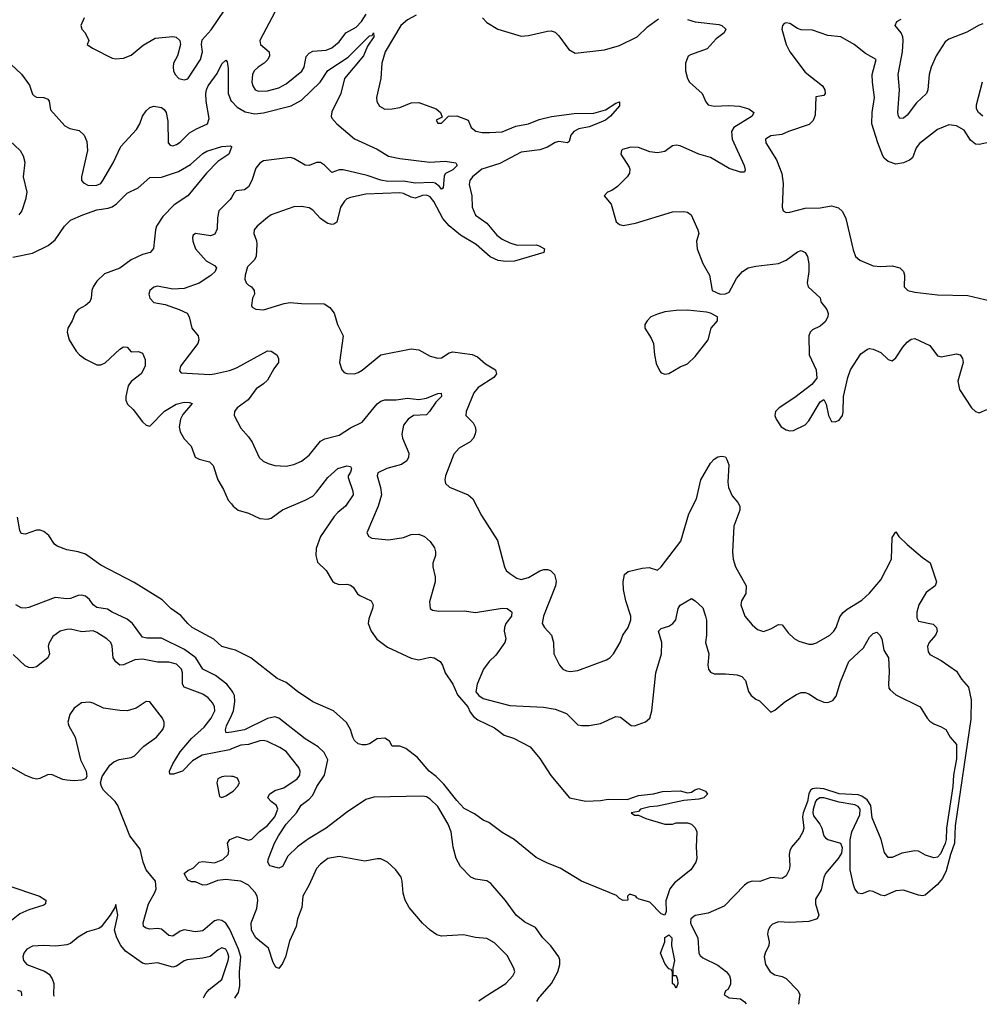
# Model space of a CAD drawing. Header units: inches. Extents: x 1552611 to 1694776, y 811966 to 917215.
# Tile 98 of 256: x 1628882 to 1633951, y 819959 to 825160. Entities that reach past the tile are written whole.
import ezdxf

# ---------------------------------------------------------------- set-up
doc = ezdxf.new("R2010")
doc.units = ezdxf.units.IN
doc.header["$MEASUREMENT"] = 0
for name, color, linetype in [('B6821', 7, 'Continuous'), ('B6822', 7, 'Continuous'), ('B6831', 7, 'Continuous'), ('B6832', 7, 'Continuous')]:
    doc.layers.add(name, color=color, linetype=linetype)

msp = doc.modelspace()

# ---------------------------------------------------------------- linework, layer by layer
at = {"layer": 'B6821', "color": 5}
msp.add_line((1629852.5, 819994, 840), (1629855.8, 820000, 840), dxfattribs=at)
at = {"layer": 'B6822', "color": 5}
for points, elevation in [([(1629223, 825170), (1629205.5, 825130), (1629210.4, 825110), (1629228.4, 825090), (1629246.8, 825050), (1629238, 825030), (1629266, 825010), (1629370, 824956.3), (1629390, 824953.4), (1629430, 824957.1), (1629470, 824972.4), (1629534, 825026), (1629598.2, 825061.8), (1629690, 825072), (1629707.6, 825067.6), (1629728.2, 825050), (1629731.8, 825030), (1629716, 824970), (1629694.9, 824930), (1629691.8, 824910), (1629694.9, 824890), (1629703.1, 824870), (1629723, 824850), (1629750, 824842.6), (1629770, 824848.7), (1629837.6, 824950), (1629846.6, 824990), (1629842, 825030), (1629846.5, 825053.5), (1629892.5, 825107.5), (1629964.1, 825210)], 780), ([(1628810, 824948.4), (1628892.1, 824872.1), (1628933.8, 824813.8), (1628950, 824767.3), (1628957.7, 824757.7), (1628971.4, 824751.4), (1629010, 824749), (1629030, 824740.4), (1629036.9, 824730), (1629044.8, 824684.8), (1629120.3, 824600.3), (1629145.8, 824585.8), (1629195.1, 824575.1), (1629223.1, 824550), (1629236.7, 824516.7), (1629239.3, 824470), (1629207.6, 824330), (1629208.4, 824310), (1629218.4, 824298.4), (1629244.9, 824284.9), (1629290, 824285.5), (1629310, 824295.3), (1629321.7, 824310), (1629375.6, 824404.4), (1629415.6, 824490), (1629499.5, 824580.5), (1629515.8, 824610), (1629530, 824650.3), (1629550, 824678.9), (1629570, 824696.5), (1629590, 824703.1), (1629630, 824695.6), (1629644.9, 824685), (1629655.6, 824670), (1629664.6, 824624.6), (1629666.5, 824510), (1629676.9, 824496.9), (1629690, 824494.4), (1629710, 824501.3), (1629730, 824513.8), (1629778.2, 824561.8), (1629815.7, 824584.3), (1629873.2, 824610), (1629882.3, 824637.7), (1629866, 824730), (1629864.2, 824770), (1629867.9, 824790), (1629877.1, 824810), (1629924.6, 824875.4), (1629950, 824927.7), (1629970, 824947.3), (1629977.2, 824937.2), (1629982.7, 824902.6), (1629983.8, 824770), (1629999.6, 824730), (1630000, 824729.5)], 760), ([(1628830, 824520.5), (1628884, 824470), (1628900.4, 824440.4), (1628908.3, 824408.3), (1628900.9, 824330), (1628919.6, 824250), (1628912.4, 824210), (1628892.3, 824150), (1628876.9, 824130)], 740), ([(1628846, 823906), (1628950, 823926.8), (1629032.7, 823967.3), (1629070, 823997.6), (1629117.7, 824070), (1629150, 824100.7), (1629215.1, 824130), (1629290, 824156.4), (1629350, 824164.4), (1629370, 824171.3), (1629392.5, 824187.5), (1629450, 824243.5), (1629507, 824272.9), (1629570, 824327.4), (1629630, 824328.2), (1629721.3, 824358.7), (1629784.3, 824395.7), (1629850, 824454), (1629870, 824466), (1629949.7, 824490.3), (1629994.4, 824494.4), (1630000, 824490.7)], 740), ([(1630000, 824487.3), (1629986, 824450), (1629928.4, 824411.6), (1629868.9, 824350), (1629770.4, 824230), (1629698.6, 824181.4), (1629638.6, 824121.4), (1629604.6, 824070), (1629598.3, 824050), (1629587.9, 823952.1), (1629571, 823930), (1629530, 823919.7), (1629470, 823892.6), (1629410, 823848.6), (1629330, 823817.2), (1629290, 823779.7), (1629269.1, 823750), (1629262.8, 823730), (1629259.6, 823690), (1629251.7, 823670), (1629230.1, 823649.9), (1629191, 823629), (1629174.3, 823610), (1629158.5, 823570), (1629135.8, 823530), (1629132.6, 823510), (1629143.2, 823470), (1629179.3, 823410), (1629197.2, 823390), (1629230, 823366.8), (1629290, 823337.8), (1629310, 823337.3), (1629332.5, 823347.5), (1629410, 823419.6), (1629430, 823431.8), (1629450, 823430.5), (1629470, 823405.5), (1629510, 823408), (1629530, 823398.8), (1629544.4, 823364.4), (1629545.3, 823330), (1629522.6, 823290), (1629470.2, 823249.8), (1629454.3, 823225.7), (1629442.8, 823170), (1629443.2, 823150), (1629451.4, 823130), (1629481.9, 823101.9), (1629530, 823035.6), (1629550, 823018), (1629570, 823013.7), (1629647.3, 823092.7), (1629707.8, 823130), (1629750, 823139.2), (1629778, 823138), (1629792.1, 823132.1), (1629744.4, 823075.6), (1629731, 823050), (1629724.8, 823010), (1629730, 822983.8), (1629750, 822946.4), (1629786.9, 822906.9), (1629808.5, 822850), (1629830, 822839.5), (1629884.8, 822824.8), (1629904.5, 822804.5), (1629927.7, 822730), (1629958.3, 822678.3), (1629982.9, 822622.9), (1630000, 822602.3)], 740), ([(1630000, 824220.8), (1629993.9, 824210), (1629934.4, 824150), (1629926.1, 824113.9), (1629924.6, 824055.4), (1629912.6, 824027.4), (1629890, 824019.3), (1629810, 824031), (1629798.7, 824021.3), (1629794.6, 824010), (1629796.3, 823990), (1629809.6, 823949.6), (1629867.3, 823887.3), (1629910, 823861.7), (1629921.7, 823850), (1629913.8, 823830), (1629890.6, 823809.4), (1629830, 823769), (1629750, 823740.9), (1629690, 823737.1), (1629610, 823751.9), (1629590, 823747.6), (1629568.4, 823730), (1629563.8, 823710), (1629568.4, 823690), (1629590, 823666.4), (1629650, 823655.3), (1629724.9, 823630), (1629766, 823610), (1629777, 823590), (1629790.3, 823530), (1629823.9, 823490), (1629828.4, 823470), (1629823.5, 823450), (1629731.5, 823330), (1629725.8, 823305.8), (1629734, 823294), (1629886.9, 823286.9), (1629910.2, 823290.2), (1629990, 823307.5), (1630000, 823311.2)], 760), ([(1630000, 821835.9), (1629950, 821849.1), (1629907.2, 821887.2), (1629793, 821950), (1629769.8, 821970), (1629733.8, 822013.8), (1629679.6, 822050), (1629635.1, 822095.1), (1629486.7, 822186.7), (1629310, 822278.9), (1629230, 822337.2), (1629190, 822349.7), (1629130, 822360.5), (1629079.8, 822379.7), (1629065.1, 822390), (1629035.7, 822435.7), (1629010, 822456.3), (1628990, 822463), (1628970, 822463), (1628910, 822442), (1628890, 822446), (1628882.4, 822462.4), (1628870, 822532.3)], 740), ([(1630000, 821618.8), (1629976.4, 821650), (1629915.4, 821695.4), (1629850, 821729.8), (1629811.4, 821790), (1629753.1, 821833.1), (1629630, 821893.6), (1629552.6, 821892.6), (1629530, 821899.1), (1629477.3, 821970), (1629450, 821993.7), (1629370, 822029.8), (1629346.3, 822046.3), (1629290, 822056.1), (1629270, 822069.8), (1629250, 822097.4), (1629230, 822114.4), (1629210, 822120.7), (1629190, 822118), (1629150, 822102.9), (1629130, 822101.7), (1629070, 822107.7), (1628930, 822055.1), (1628910, 822051.3), (1628890, 822054.3), (1628860.7, 822070)], 760), ([(1630000, 821308), (1629990, 821304.1), (1629844.9, 821275.1), (1629795.1, 821244.9), (1629741, 821190), (1629694.5, 821174.5), (1629674.8, 821174.8), (1629672.9, 821190), (1629689.9, 821230), (1629730, 821293.4), (1629790, 821363.8), (1629856.6, 821423.4), (1629894, 821470), (1629911.9, 821510), (1629911, 821530), (1629902.6, 821550), (1629877.3, 821577.3), (1629850, 821597.7), (1629750, 821635.3), (1629741.2, 821650), (1629741.6, 821710), (1629736.9, 821730), (1629710, 821756), (1629670, 821767.1), (1629610, 821766.7), (1629530, 821782.3), (1629490, 821779.1), (1629430, 821753.3), (1629410, 821751.3), (1629388.8, 821768.8), (1629375.8, 821790), (1629370.9, 821850.9), (1629363.2, 821870), (1629342.2, 821890), (1629290, 821924.1), (1629270, 821931.3), (1629210, 821927.5), (1629150, 821940.6), (1629130, 821939.8), (1629096.4, 821930), (1629057.1, 821902.9), (1629035.1, 821864.9), (1629032.8, 821850), (1629038.6, 821810), (1629031.2, 821790), (1628970, 821742.6), (1628950, 821735.8), (1628930, 821738), (1628910, 821748), (1628847.3, 821807.3)], 780), ([(1630000, 820335.5), (1629990, 820358.1), (1629970, 820388.4), (1629950, 820402.4), (1629930, 820405.4), (1629910, 820400.2), (1629850, 820348.1), (1629810, 820342), (1629750, 820352.3), (1629730, 820345.9), (1629690, 820319.9), (1629670, 820322.9), (1629630, 820356.5), (1629610, 820360.2), (1629570, 820356.5), (1629550, 820360.7), (1629536.4, 820370), (1629534.4, 820390), (1629561.9, 820490), (1629595.8, 820550), (1629602.1, 820570), (1629599, 820610), (1629549, 820670), (1629533.8, 820710), (1629518.5, 820778.5), (1629463.8, 820850), (1629399.6, 821010), (1629386.6, 821030), (1629324.6, 821090), (1629313.1, 821110), (1629309, 821130), (1629316.7, 821163.3), (1629357.1, 821222.9), (1629379.7, 821240.3), (1629407.2, 821252.8), (1629470, 821262.9), (1629488.1, 821271.9), (1629537.5, 821322.5), (1629603.9, 821370), (1629637.7, 821410), (1629645.2, 821430), (1629645.4, 821450), (1629636.3, 821470), (1629570, 821557.8), (1629550, 821559.3), (1629496.2, 821523.8), (1629450, 821509.9), (1629410, 821511.3), (1629324.1, 821524.1), (1629270, 821549.9), (1629250, 821554.5), (1629208.8, 821551.2), (1629170, 821523.9), (1629147, 821490), (1629136.8, 821450), (1629140.5, 821430), (1629175, 821370), (1629203.5, 821250), (1629233.7, 821190), (1629236.6, 821163.4), (1629229.2, 821150.8), (1629210, 821143.9), (1629170, 821139.7), (1629130, 821143), (1629110, 821146.9), (1629050, 821173.1), (1629029.3, 821170.7), (1628988.5, 821151.5), (1628970.9, 821149.1), (1628950, 821153.4), (1628910, 821170.4), (1628839.7, 821210)], 820), ([(1630000, 821397.5), (1629972.7, 821392.7), (1629968.5, 821408.5), (1629974, 821430), (1630000, 821485.2)], 760), ([(1630000, 821162.3), (1629970, 821164), (1629950, 821161.1), (1629929.2, 821150), (1629923.5, 821130), (1629936.8, 821056.8), (1629950, 821052.4), (1629970, 821060.3), (1630000, 821079)], 820), ([(1630000, 820614.9), (1629970, 820618.2), (1629925.9, 820614.1), (1629870, 820589.9), (1629850, 820588.1), (1629810, 820606.6), (1629790, 820606.3), (1629770, 820614.3), (1629749.8, 820650), (1629770, 820666.5), (1629799.5, 820680.5), (1629830, 820710.2), (1629850, 820713.1), (1629910, 820706.9), (1629955.1, 820724.9), (1629982.5, 820750), (1629986.3, 820770), (1629980.2, 820810), (1629991.1, 820830), (1630000, 820833.5)], 780), ([(1628825, 820585), (1628987.3, 820530), (1629020.5, 820510), (1629018.4, 820490), (1629010, 820482.4), (1628930, 820459), (1628883.2, 820436.8), (1628838.9, 820401.1)], 820), ([(1629855.8, 820000), (1629864.4, 820015.6), (1629881.9, 820038.1), (1629948.9, 820090), (1629983, 820190), (1629987.1, 820210), (1629981.9, 820230), (1629970, 820249.8), (1629950, 820257.1), (1629930, 820247.4), (1629888, 820212), (1629850, 820202.3), (1629765.9, 820194.1), (1629750, 820188.5), (1629710, 820160.4), (1629690, 820155.3), (1629610, 820178.8), (1629550, 820171.1), (1629530, 820176.3), (1629440.8, 820240.8), (1629416.8, 820270), (1629394.5, 820310), (1629383.1, 820350), (1629400.7, 820430), (1629390, 820486), (1629384.7, 820470), (1629359.1, 820430), (1629311.9, 820368.1), (1629299.5, 820360.5), (1629237.6, 820342.4), (1629190, 820314.5), (1629150, 820281.3), (1629130, 820272.8), (1629073.4, 820266.6), (1629009.8, 820269.8), (1628950, 820266.2), (1628919, 820250), (1628903.2, 820230), (1628898, 820210), (1628902.3, 820190), (1628919.3, 820170), (1629013.6, 820133.6), (1629038.2, 820118.2), (1629054, 820094), (1629062.1, 820070), (1629060.2, 820010), (1629063.4, 820002.7)], 840), ([(1628870, 820033.4), (1628888.3, 820028.3), (1628892.1, 820012.1), (1628891.2, 820004.6)], 820)]:
    msp.add_lwpolyline(points, dxfattribs=dict(at, elevation=elevation))
at = {"layer": 'B6831', "color": 5}
for p, q in [((1630018.6, 819992.1, 820), (1630023.6, 820000, 820)), ((1631307.1, 819977.9, 780), (1631341.3, 820000, 780)), ((1633000.9, 820000, 780), (1632996.2, 819959.2, 780))]:
    msp.add_line(p, q, dxfattribs=at)
at = {"layer": 'B6831', "color": 5, "elevation": 760}
for points in [[(1631614.1, 819974.5), (1631625.4, 819994.6), (1631630.3, 820000)], [(1632618.9, 820000), (1632630, 819993), (1632690, 819988.4), (1632710, 819973), (1632718.5, 819962.3)]]:
    msp.add_lwpolyline(points, dxfattribs=at)
at = {"layer": 'B6832', "color": 5}
for points, elevation in [([(1630230, 825199.5), (1630150.2, 825050), (1630153.4, 825030), (1630198.9, 824990), (1630202.2, 824970), (1630192, 824950), (1630173.2, 824930), (1630142, 824910), (1630121.2, 824890), (1630111.1, 824870), (1630107.8, 824830), (1630112.7, 824810), (1630125.7, 824790), (1630142.9, 824782.9), (1630190, 824784), (1630250, 824800.2), (1630290, 824821.2), (1630372.1, 824887.9), (1630384, 824910), (1630395, 824965), (1630410, 824984.2), (1630430, 824993.1), (1630500.9, 824999.1), (1630530, 825010.8), (1630570, 825042.5), (1630604.3, 825090), (1630658.4, 825121.6), (1630687.3, 825150), (1630711.8, 825190)], 780), ([(1630975.9, 825184.1), (1630930, 825159.9), (1630895.5, 825130), (1630812.4, 824990), (1630794, 824930), (1630790.2, 824850), (1630766, 824750), (1630767.8, 824727.8), (1630783, 824703), (1630810, 824687), (1630850, 824688.7), (1630890, 824695.8), (1630950, 824720.9), (1630990, 824723.6), (1631082, 824690), (1631104.7, 824670), (1631114, 824646), (1631082, 824630), (1631090, 824614), (1631110, 824614), (1631146, 824650), (1631190, 824652), (1631250, 824630.3), (1631266, 824590), (1631291.9, 824571.9), (1631324.8, 824564.8), (1631363.5, 824563.5), (1631430, 824568.7), (1631502.9, 824597.1), (1631570, 824610.1), (1631626.5, 824633.5), (1631690.9, 824649.1), (1631810, 824665.4), (1631914.4, 824665.6), (1631975.6, 824684.4), (1632030, 824718.8), (1632050, 824726), (1632050, 824706), (1632003.1, 824650), (1631975.5, 824630), (1631929.5, 824609.5), (1631890, 824595), (1631835.8, 824584.2), (1631809.5, 824570.5), (1631793.1, 824550), (1631784, 824516), (1631774.9, 824510), (1631730, 824516.9), (1631710, 824511.6), (1631670, 824487.7), (1631630, 824472.3), (1631530, 824461.3), (1631418.6, 824401.4), (1631322.3, 824370), (1631272.8, 824330), (1631260.2, 824310), (1631256.5, 824290), (1631270.9, 824230), (1631272.5, 824170), (1631290, 824128.4), (1631350, 824085.6), (1631402.2, 824022.2), (1631430, 824000.4), (1631470, 823981.7), (1631510, 823969.6), (1631610, 823970.1), (1631625.7, 823965.7), (1631654.6, 823950), (1631650.4, 823930), (1631494.7, 823885.3), (1631450, 823882.3), (1631410, 823888.1), (1631367.8, 823907.8), (1631292.2, 823972.2), (1631210, 824021.4), (1631150, 824071.1), (1631116.5, 824110), (1631070, 824200.2), (1631050, 824224.7), (1631039.8, 824230), (1631030, 824233.8), (1631010, 824232.3), (1630970, 824217.7), (1630950, 824222.3), (1630910, 824242.6), (1630890, 824245.2), (1630710, 824238.5), (1630630, 824221.4), (1630610, 824213.1), (1630597.7, 824202.3), (1630576.5, 824170), (1630556.5, 824090), (1630540.3, 824079.7), (1630530, 824077.7), (1630510, 824084.1), (1630490, 824096.2), (1630470, 824110.9), (1630430, 824154.7), (1630410, 824166.2), (1630370, 824173.3), (1630329.1, 824170.9), (1630210.8, 824130), (1630190, 824116.2), (1630136, 824070), (1630121, 824050), (1630118, 824030), (1630132.8, 823992.8), (1630134.9, 823974.9), (1630130.3, 823910), (1630120.3, 823890), (1630085.7, 823854.3), (1630072.4, 823810), (1630071.5, 823790), (1630077.6, 823770), (1630090, 823757.6), (1630106.8, 823750), (1630120.7, 823730), (1630122, 823710), (1630110.8, 823690), (1630106, 823650), (1630110, 823642), (1630130, 823631.3), (1630170, 823627.3), (1630278.8, 823661.2), (1630310, 823665.7), (1630370, 823660.4), (1630490, 823659.5), (1630520.4, 823640.4), (1630542.6, 823610), (1630561.1, 823550), (1630590.3, 823490), (1630570.6, 823350), (1630582.8, 823310), (1630596.3, 823296.3), (1630610, 823290.7), (1630650, 823290.4), (1630670, 823297.1), (1630690, 823308.2), (1630790, 823390.3), (1630950, 823422), (1630990, 823416.1), (1631050, 823382.3), (1631090, 823371.5), (1631110, 823374.3), (1631150, 823401.1), (1631170, 823404.9), (1631272, 823392), (1631300.2, 823380.2), (1631342.4, 823342.4), (1631395.5, 823310), (1631400.4, 823290), (1631387, 823270), (1631303.3, 823216.7), (1631280.6, 823190), (1631240.3, 823090), (1631238.4, 823070), (1631278, 823030), (1631287.7, 823010), (1631290.8, 822990), (1631287.1, 822972.9), (1631278.8, 822950), (1631261, 822930), (1631202.5, 822897.5), (1631174.7, 822865.3), (1631130.3, 822750), (1631127, 822730), (1631130.3, 822710.3), (1631151.4, 822691.4), (1631250.2, 822650.2), (1631275.5, 822630), (1631320.5, 822540.5), (1631405.3, 822410), (1631442.6, 822270), (1631451.5, 822251.5), (1631470, 822234.4), (1631507.7, 822210), (1631530, 822202.8), (1631570, 822213.2), (1631630, 822248.3), (1631650, 822255.2), (1631670, 822255.8), (1631684.9, 822250), (1631706.4, 822230), (1631715.1, 822195.1), (1631711.4, 822170), (1631649, 822009), (1631642.3, 821970), (1631653.7, 821950), (1631691.7, 821910), (1631701.5, 821870), (1631702.6, 821810), (1631734, 821750), (1631750, 821730.4), (1631770, 821720.3), (1631790, 821717.4), (1631830, 821722.8), (1631981.2, 821778.8), (1631999.6, 821790), (1632018.9, 821810), (1632052.8, 821870), (1632066.9, 821910), (1632095, 821950), (1632109.8, 821990), (1632109.8, 822010.2), (1632083.4, 822090), (1632071.7, 822150), (1632069.2, 822190.8), (1632076.5, 822230), (1632095.4, 822244.6), (1632170, 822263.3), (1632207.3, 822267.3), (1632250, 822252.7), (1632270, 822270.4), (1632374.1, 822405.9), (1632417.2, 822550), (1632457.3, 822630), (1632479.8, 822730), (1632530, 822818), (1632550, 822839.1), (1632570, 822850.7), (1632590, 822854.8), (1632610, 822851), (1632617.3, 822837.3), (1632628.2, 822808.2), (1632623.2, 822716.8), (1632626.5, 822690), (1632644.8, 822644.8), (1632674.9, 822610), (1632686, 822590), (1632686, 822570), (1632654.6, 822485.4), (1632646.6, 822350), (1632650.9, 822310), (1632663, 822270), (1632718.3, 822170), (1632717, 822130), (1632694.4, 822090), (1632690.5, 822069.5), (1632712.7, 822010), (1632750, 821963), (1632779.3, 821939.3), (1632810, 821928.8), (1632850, 821942.6), (1632890, 821966), (1632910, 821963), (1632941.2, 821921.2), (1632972.2, 821892.2), (1632997.1, 821877.1), (1633050, 821861.3), (1633070, 821861.3), (1633090, 821868.5), (1633160.4, 821910), (1633182.8, 821930), (1633194.4, 821950), (1633214.2, 822005.8), (1633231.5, 822028.5), (1633252.8, 822047.2), (1633330, 822093.7), (1633370, 822131.8), (1633430, 822201.5), (1633486.2, 822310), (1633490, 822424.7), (1633510, 822454.8), (1633524.9, 822430), (1633570, 822387.3), (1633650, 822318.9), (1633691.3, 822291.3), (1633725.2, 822190), (1633717.3, 822170), (1633670, 822134.7), (1633631, 822070), (1633620.2, 822030), (1633619.9, 821999.9), (1633630, 821983.7), (1633707.4, 821967.4), (1633724.9, 821950), (1633727.9, 821930), (1633719.1, 821910), (1633686, 821870), (1633677.4, 821850), (1633681.4, 821821.4), (1633690, 821807.2), (1633750, 821775.6), (1633830, 821719.5), (1633856.3, 821676.3), (1633894, 821634), (1633907.8, 821567.8), (1633905.7, 821465.7), (1633822.7, 820902.7), (1633820.3, 820810), (1633798.9, 820750), (1633776, 820664), (1633755.7, 820624.3), (1633730, 820592), (1633664, 820536), (1633650, 820532.6), (1633630, 820536.4), (1633550, 820562.5), (1633510, 820559.1), (1633450, 820532.9), (1633430, 820535), (1633390, 820555), (1633370, 820559.3), (1633330, 820543.4), (1633310, 820546.5), (1633293.2, 820570), (1633285.7, 820590), (1633268.6, 820670), (1633268.9, 820828.9), (1633276.9, 820870), (1633319.6, 820960.4), (1633321.2, 820990), (1633310, 821004.3), (1633292.6, 821012.6), (1633210, 821026.6), (1633130, 821049.6), (1633108, 821050), (1633090, 821038), (1633086, 821030), (1633073.5, 820990), (1633070.9, 820970), (1633075.4, 820955.4), (1633108.9, 820910), (1633119.4, 820890), (1633129.3, 820849.3), (1633138.5, 820838.5), (1633150.2, 820830.2), (1633218, 820810), (1633227.1, 820787.1), (1633222, 820758), (1633206, 820730), (1633139, 820650), (1633130, 820629.2), (1633115.6, 820564.4), (1633086, 820514), (1633086, 820490), (1633103.7, 820430), (1633094, 820410), (1633050, 820396), (1632950, 820391.5), (1632890, 820394.2), (1632858, 820382), (1632845.2, 820370), (1632834.9, 820350), (1632831.5, 820330), (1632841.1, 820290), (1632838.7, 820270), (1632818.7, 820230), (1632814.9, 820210), (1632821.3, 820170), (1632845.8, 820130), (1632870, 820114.7), (1632910, 820105.6), (1632930, 820096.2), (1632993.8, 820030), (1633002, 820010), (1633000.9, 820000)], 780), ([(1631327, 825170), (1631350, 825146), (1631408.2, 825110), (1631530, 825073.4), (1631570, 825076.5), (1631670, 825100.3), (1631690, 825100.9), (1631710, 825094.3), (1631730, 825074.6), (1631782.4, 825002.4), (1631816.4, 824983.6), (1631970, 825000.3), (1632050, 825023.1), (1632143, 825070), (1632197.6, 825122.4), (1632256.1, 825163.9)], 820), ([(1632410, 825160.9), (1632449.6, 825149.6), (1632574.5, 825134.5), (1632590.4, 825130), (1632612.4, 825110), (1632603.8, 825090), (1632560.3, 825059.7), (1632513.3, 825006.7), (1632424.6, 824975.4), (1632412.9, 824967.1), (1632398.3, 824930), (1632398.2, 824890), (1632409.4, 824850), (1632420.2, 824830), (1632486.2, 824770), (1632505.5, 824725.5), (1632517.6, 824710), (1632550, 824703.6), (1632627.7, 824707.7), (1632683.8, 824703.8), (1632734, 824690), (1632759.1, 824670), (1632750.4, 824650), (1632654, 824590), (1632641.6, 824570), (1632645, 824530), (1632709.2, 824390), (1632713.7, 824366.3), (1632710, 824354), (1632690, 824354.3), (1632630, 824374.7), (1632530, 824432.4), (1632470, 824450.2), (1632370, 824493.8), (1632350, 824497.4), (1632330, 824493.6), (1632290, 824463.4), (1632250, 824456.6), (1632210, 824463), (1632150, 824485.2), (1632110, 824487), (1632066, 824474), (1632060.4, 824470), (1632057.7, 824450), (1632100.4, 824380.4), (1632104.6, 824370), (1632103.3, 824350), (1632090.1, 824330), (1632040.3, 824279.7), (1632010, 824258.3), (1631986.8, 824250), (1631968.4, 824230), (1632006, 824186), (1632033.3, 824093.3), (1632050, 824079), (1632070, 824073.7), (1632135.2, 824084.8), (1632330, 824145), (1632390, 824147.8), (1632410, 824143.9), (1632428.9, 824130), (1632464.4, 824050), (1632468.9, 824030), (1632457.3, 823990), (1632459.7, 823950), (1632490, 823873), (1632525.3, 823810), (1632538.8, 823730), (1632581, 823710), (1632610, 823711.5), (1632630, 823720.9), (1632667.3, 823792.7), (1632700.5, 823830), (1632730, 823849), (1632770, 823858), (1632890, 823872), (1632930, 823889.2), (1632990, 823933.6), (1633010, 823941.7), (1633031.1, 823931.1), (1633042.3, 823910), (1633050.2, 823870), (1633050.2, 823830), (1633040.9, 823770), (1633046.7, 823750), (1633110.3, 823690.3), (1633113.4, 823670), (1633144.9, 823630), (1633152.3, 823607.7), (1633150.2, 823590), (1633136.1, 823563.9), (1633110, 823541.5), (1633070, 823521.7), (1633056.5, 823510), (1633050.3, 823490), (1633052.4, 823390), (1633088.2, 823310), (1633092.5, 823267.5), (1633066.5, 823233.5), (1632975.8, 823164.2), (1632892.7, 823110), (1632874, 823090), (1632870.4, 823070), (1632877.6, 823050), (1632904.9, 823010), (1632930, 822993.7), (1632950, 822988.9), (1632970, 822990.4), (1633030, 823019.3), (1633050, 823041.6), (1633110, 823142), (1633130, 823154), (1633141.7, 823130), (1633154, 823070), (1633170, 823038.4), (1633190, 823036.4), (1633210, 823045.5), (1633227.6, 823070), (1633232.2, 823087.8), (1633234, 823170), (1633256.2, 823270), (1633269.7, 823310.3), (1633324, 823396), (1633360.1, 823419.9), (1633370, 823423), (1633390, 823419.1), (1633430, 823402.4), (1633470, 823366), (1633490, 823358.4), (1633510, 823374.4), (1633546.6, 823430), (1633570, 823456.9), (1633590, 823472.4), (1633610, 823475.8), (1633690, 823438.9), (1633730, 823385), (1633750, 823379.7), (1633830, 823394.7), (1633850.2, 823390.2), (1633862, 823370), (1633864.7, 823350), (1633837.3, 823250), (1633846.9, 823206.9), (1633910, 823110.5), (1633930, 823090.4), (1633950, 823083.8), (1633990, 823100.4)], 820), ([(1634015.2, 824515.2), (1633950, 824500.2), (1633930, 824503), (1633903.9, 824523.9), (1633870, 824576), (1633830, 824600.4), (1633790, 824605.4), (1633730, 824579.7), (1633634.5, 824505.5), (1633617, 824483), (1633597.8, 824430), (1633582.6, 824417.4), (1633550, 824404.1), (1633510, 824397.1), (1633470, 824410.5), (1633448.1, 824428.1), (1633441.6, 824441.6), (1633414.3, 824510), (1633383.1, 824610), (1633384, 824670), (1633396.2, 824750), (1633385.8, 824830), (1633385.6, 824870), (1633406, 824950), (1633350, 824981.6), (1633289.4, 825030), (1633219.3, 825070), (1633150, 825076), (1633070, 825105.1), (1633010, 825106.9), (1632990, 825114), (1632950, 825140.5), (1632930, 825143.7), (1632919.8, 825140.2), (1632910.8, 825130), (1632907.7, 825110), (1632930.4, 825030), (1632950, 824990.7), (1633030, 824882.8), (1633122.8, 824810), (1633134, 824790), (1633137.3, 824770), (1633130, 824759), (1633087.5, 824752.5), (1633084.2, 824655.8), (1633072.3, 824627.7), (1633052.8, 824607.2), (1632942.8, 824570), (1632906.7, 824553.3), (1632850, 824547.6), (1632821.6, 824530), (1632823.1, 824510), (1632880.2, 824420.2), (1632907.5, 824347.5), (1632914.8, 824294.8), (1632908.8, 824170), (1632914.8, 824150), (1632930, 824142.4), (1632950, 824143.1), (1633030, 824164.8), (1633110, 824166), (1633170, 824177.7), (1633206.4, 824166.4), (1633227.8, 824147.8), (1633245.8, 824110), (1633283.9, 823943.9), (1633296.1, 823910), (1633319.3, 823890), (1633390, 823860.9), (1633430, 823856.1), (1633490, 823859.7), (1633530.5, 823850), (1633550.3, 823830), (1633555.6, 823810), (1633553.7, 823750), (1633573, 823730), (1633610, 823720.9), (1633730, 823706.3), (1633890, 823703.6), (1634010, 823675.1)], 840), ([(1633970, 825138), (1633950, 825131.2), (1633885.4, 825094.6), (1633790, 825058), (1633770, 825043.4), (1633723, 824970), (1633696.1, 824910), (1633686.5, 824870), (1633678.1, 824790), (1633670.9, 824770), (1633619.2, 824720.8), (1633570, 824655.1), (1633550, 824640.4), (1633530, 824638.4), (1633523.1, 824650), (1633519.8, 824670), (1633529.9, 824789.9), (1633522.5, 824870), (1633544.3, 824990), (1633548.5, 825050), (1633547.2, 825070), (1633538, 825090), (1633507, 825130), (1633514.2, 825150), (1633537.6, 825162.4)], 820), ([(1630000, 824729.5), (1630030, 824697.4), (1630073.3, 824673.3), (1630123.7, 824663.7), (1630170, 824667.6), (1630315.1, 824704.9), (1630370, 824735.1), (1630469.4, 824830), (1630510, 824891.5), (1630617.1, 824962.9), (1630730, 825074.9), (1630744.1, 825075.9), (1630750.6, 825090), (1630752, 825070), (1630719.6, 825020.4), (1630697.4, 824970), (1630597.5, 824850), (1630578.5, 824770), (1630530, 824673.3), (1630526.8, 824650), (1630530, 824640.4), (1630557.2, 824610), (1630650, 824531.5), (1630770, 824476.8), (1630830, 824439.8), (1630890, 824426.2), (1631048, 824408), (1631130, 824412.4), (1631184.9, 824404.9), (1631191.8, 824390), (1631170, 824367.9), (1631131.8, 824348.2), (1631123.8, 824336.2), (1631118.4, 824270), (1631110, 824264.4), (1631099.8, 824279.8), (1631076.6, 824296.7), (1631061.1, 824301.1), (1630970, 824296), (1630910, 824307.3), (1630826.3, 824306.3), (1630790, 824313.1), (1630717.8, 824337.8), (1630590, 824367.9), (1630570, 824367.6), (1630530, 824353.1), (1630491.8, 824391.8), (1630470, 824406), (1630450, 824405.2), (1630410, 824389.2), (1630390, 824391), (1630330, 824427), (1630310, 824432.7), (1630170, 824414.3), (1630150, 824403.2), (1630130, 824376.1), (1630107.4, 824310), (1630090, 824276.5), (1630070, 824261.7), (1630024.4, 824255.6), (1630014.2, 824245.8), (1630000, 824220.8)], 760), ([(1633970, 824649.8), (1633946.8, 824670), (1633935.3, 824690), (1633935.4, 824710), (1633968.2, 824831.8)], 820), ([(1630000, 824490.7), (1630001, 824490), (1630000, 824487.3)], 740), ([(1630000, 823311.2), (1630030, 823322.3), (1630190, 823411.3), (1630210.7, 823410), (1630240.5, 823390), (1630248.4, 823370), (1630248.4, 823350), (1630223.4, 823316.6), (1630190, 823256.4), (1630170, 823236.5), (1630130.1, 823209.9), (1630088.1, 823151.9), (1630030.4, 823110), (1630017.1, 823090), (1630014.9, 823070), (1630050, 823002), (1630090, 822957.3), (1630108.9, 822928.9), (1630146.9, 822846.9), (1630167.9, 822827.9), (1630195.1, 822815.1), (1630230, 822805.7), (1630290, 822802.6), (1630330, 822810.3), (1630370, 822828.9), (1630410, 822860.3), (1630470, 822934.2), (1630493.5, 822946.5), (1630570, 822965), (1630630, 823005.2), (1630690, 823033.4), (1630769.5, 823130.5), (1630790, 823146), (1630810, 823151.7), (1630870, 823152.6), (1630930, 823160.8), (1630990, 823154.8), (1631030, 823161.8), (1631090, 823186.5), (1631107.5, 823187.5), (1631110.2, 823170), (1631079.7, 823140.3), (1631046.3, 823090), (1631030, 823073), (1630962.6, 823070), (1630933, 823050), (1630910, 823018.5), (1630899.8, 822970), (1630903, 822950), (1630936.6, 822870), (1630936.3, 822850), (1630926.4, 822830), (1630898.3, 822810), (1630820.3, 822790), (1630774, 822766), (1630770.2, 822750), (1630788.3, 822690), (1630792.3, 822650), (1630775.2, 822590), (1630714.9, 822450), (1630725.5, 822430), (1630742, 822422), (1630830, 822412.8), (1630910, 822424.2), (1630950, 822440.2), (1630990, 822443.1), (1631020.5, 822430), (1631050, 822403.8), (1631072.2, 822370), (1631078.4, 822350), (1631078.4, 822330), (1631064.4, 822290), (1631064.4, 822270), (1631076.7, 822216.7), (1631076.5, 822190), (1631046, 822086), (1631050.5, 822050.5), (1631061.7, 822041.7), (1631095.3, 822035.3), (1631230, 822036.9), (1631290, 822028.3), (1631430, 822052.6), (1631456.4, 822050), (1631476.6, 822036.6), (1631481.1, 822030), (1631479.4, 822010), (1631450.2, 821970), (1631441.8, 821950), (1631440.6, 821930), (1631449.2, 821890), (1631444.7, 821870), (1631396.5, 821803.5), (1631362, 821770), (1631331.3, 821728.7), (1631297.4, 821650), (1631292, 821610), (1631307.2, 821590), (1631330, 821575.3), (1631470, 821537.5), (1631648.7, 821528.7), (1631710, 821517.8), (1631770, 821495.2), (1631830, 821435.8), (1631850, 821432), (1631890, 821431.8), (1631950, 821443.1), (1632030, 821479.5), (1632055.4, 821475.4), (1632112.2, 821432.2), (1632130, 821430.4), (1632188.3, 821451.7), (1632210, 821470.7), (1632221.4, 821510), (1632241.7, 821710), (1632271.7, 821810), (1632274.2, 821870), (1632256.9, 821930), (1632270, 821944.4), (1632310, 821956.2), (1632331.1, 821970), (1632347, 821990), (1632359.7, 822050), (1632370, 822067.7), (1632430, 822102.8), (1632450, 822091.3), (1632490, 822054), (1632504.7, 822010), (1632509.2, 821989.2), (1632509.2, 821910), (1632504.2, 821870), (1632521.8, 821810), (1632516.1, 821750), (1632520.3, 821730), (1632530, 821713), (1632550, 821704.9), (1632610, 821705.5), (1632670, 821699.6), (1632696.3, 821690), (1632714.9, 821670), (1632731.7, 821611.7), (1632745.5, 821590), (1632770, 821570.4), (1632790, 821562.4), (1632850, 821503), (1632870, 821512.2), (1632922.7, 821557.3), (1632984.7, 821595.3), (1633010, 821605.7), (1633030, 821605.7), (1633050, 821599.5), (1633095.5, 821570), (1633130, 821555.3), (1633150, 821553.4), (1633176.3, 821563.7), (1633193.8, 821586.2), (1633216.6, 821663.4), (1633261.7, 821770), (1633338.4, 821841.6), (1633370, 821898.8), (1633390, 821918.8), (1633410, 821924.7), (1633424.7, 821910), (1633436, 821890), (1633446, 821830), (1633470.7, 821790), (1633475.1, 821715.1), (1633470.2, 821650), (1633473.4, 821630), (1633480.1, 821620.1), (1633510, 821594.7), (1633639.1, 821530), (1633675.8, 821470), (1633690, 821454.4), (1633710, 821440.3), (1633750, 821424.9), (1633774.4, 821410), (1633797.6, 821370), (1633830.9, 821330.9), (1633830, 821255.1), (1633814.5, 821170), (1633810.7, 821110), (1633776.9, 820890), (1633775.5, 820830), (1633770, 820807.9), (1633745.5, 820754.5), (1633730, 820737.1), (1633710, 820733), (1633666.2, 820746.2), (1633630, 820767.8), (1633610, 820770.5), (1633542, 820758), (1633490, 820734), (1633470, 820735.6), (1633450, 820761.2), (1633431.9, 820830), (1633384.1, 820944.1), (1633377.2, 821010), (1633358.5, 821038.5), (1633330, 821058.7), (1633310, 821066), (1633210, 821070.5), (1633130, 821098.3), (1633090, 821101.8), (1633070, 821098.1), (1633059.3, 821090), (1633049.6, 821070.4), (1633042.7, 821030), (1633020.2, 820970), (1633016.6, 820950), (1633023.8, 820890), (1633019.3, 820870), (1633001.1, 820838.9), (1632959, 820790), (1632950.2, 820770), (1632946.5, 820750), (1632950.2, 820690), (1632946, 820670), (1632930, 820638.4), (1632910, 820624), (1632850, 820628.5), (1632791.5, 820608.5), (1632750, 820609.7), (1632730, 820603.1), (1632710, 820588.3), (1632603.2, 820476.8), (1632519.1, 820440.9), (1632450, 820428.2), (1632426.7, 820410), (1632425.4, 820390), (1632430, 820375.6), (1632463.1, 820310), (1632469.4, 820230), (1632476.7, 820216.7), (1632490, 820205.2), (1632570, 820165.2), (1632615.2, 820130), (1632630.3, 820110), (1632636, 820090), (1632636.2, 820063.8), (1632621.7, 820038.3), (1632610.8, 820030), (1632603, 820010), (1632618.9, 820000)], 760), ([(1630000, 822602.3), (1630010.2, 822590), (1630035.6, 822570), (1630090, 822552.9), (1630150, 822525.9), (1630190, 822521.1), (1630210, 822526.7), (1630270, 822571.5), (1630390, 822622), (1630430, 822644.2), (1630450, 822663.7), (1630510, 822742.6), (1630562, 822790), (1630610, 822803), (1630630, 822800.7), (1630635.3, 822790), (1630630, 822769.5), (1630617, 822750), (1630617.6, 822742.4), (1630640.7, 822670), (1630642.7, 822650), (1630602.7, 822590), (1630562.5, 822557.5), (1630543.7, 822536.3), (1630470.1, 822430), (1630447.8, 822367.8), (1630446, 822330), (1630455.3, 822295.3), (1630501.3, 822250), (1630534, 822194), (1630544.7, 822184.7), (1630570, 822176.5), (1630610, 822178.7), (1630630, 822173), (1630643.1, 822163.1), (1630666.8, 822126.8), (1630677.7, 822117.8), (1630738, 822090), (1630748.5, 822068.5), (1630746, 822050), (1630725.4, 821994.6), (1630723.3, 821970), (1630737.6, 821930), (1630768.3, 821888.3), (1630825.5, 821845.5), (1630950, 821787.4), (1630990, 821778.4), (1631050, 821792.5), (1631070.4, 821790), (1631103.7, 821770), (1631115.6, 821750), (1631129.2, 821710), (1631169.5, 821650), (1631194.6, 821594.6), (1631249.5, 821530), (1631261.8, 821501.8), (1631279.1, 821479.1), (1631301.7, 821461.7), (1631390, 821419.2), (1631440.4, 821380.4), (1631490, 821364.2), (1631578.7, 821318.7), (1631630, 821257.3), (1631687, 821167), (1631786, 821050), (1631873.1, 821033.1), (1631950, 821035), (1631990, 821042.5), (1632090, 821040.6), (1632150, 821062.2), (1632230, 821071.6), (1632277.5, 821082.5), (1632370, 821086.3), (1632410, 821076.9), (1632430, 821080.3), (1632448, 821092), (1632470, 821098.6), (1632504.5, 821084.5), (1632514.8, 821070), (1632496, 821050), (1632470, 821043.5), (1632390, 821036.3), (1632250, 821005.1), (1632210, 821002.2), (1632160.7, 820990), (1632150, 820977.2), (1632112, 820970), (1632130, 820958), (1632150, 820958), (1632190, 820941), (1632290, 820911.3), (1632330, 820911.3), (1632350, 820918), (1632410, 820918), (1632430.9, 820910.9), (1632450, 820892), (1632458, 820870), (1632454.8, 820790), (1632459.1, 820730), (1632453, 820710), (1632426.8, 820670), (1632339.8, 820600.2), (1632316, 820570), (1632294.8, 820505.2), (1632296.3, 820450), (1632290, 820429.3), (1632270, 820437.2), (1632210, 820499.5), (1632154.2, 820514.2), (1632141.5, 820521.5), (1632137.2, 820530), (1632110, 820539), (1632101, 820539), (1632092, 820530), (1632094, 820510), (1632070, 820508), (1632050, 820518), (1632034, 820534), (1631849.3, 820609.3), (1631737.5, 820677.5), (1631670, 820704), (1631610, 820734), (1631494, 820830), (1631430, 820866.6), (1631360.1, 820920.1), (1631330, 820932.3), (1631284.6, 820964.6), (1631230, 820994), (1631190, 821035.1), (1631122.6, 821122.6), (1631082.3, 821162.3), (1631045.3, 821190), (1630982.4, 821262.4), (1630920.9, 821310), (1630890, 821322), (1630850, 821322), (1630836, 821350), (1630810, 821364.5), (1630770, 821360.9), (1630730, 821336), (1630710, 821329.3), (1630690, 821329.3), (1630670, 821336), (1630650, 821353.2), (1630640.7, 821370), (1630629.6, 821410), (1630607.3, 821447.2), (1630539.6, 821510), (1630430, 821557), (1630350, 821611.2), (1630290, 821658.7), (1630241, 821681), (1630103.5, 821790), (1630022.4, 821830), (1630000, 821835.9)], 740), ([(1630000, 821485.2), (1630011.2, 821508.8), (1630018.8, 821558.8), (1630015.7, 821590), (1630008.1, 821608.1), (1630000, 821618.8)], 760), ([(1631630.3, 820000), (1631691.3, 820068.7), (1631723.6, 820130), (1631734.9, 820170), (1631735, 820195), (1631729.7, 820210), (1631687.5, 820267.5), (1631645.4, 820310), (1631605.8, 820365.8), (1631550, 820392.4), (1631505.1, 820430), (1631447.9, 820507.9), (1631370, 820596.9), (1631350, 820610.9), (1631290, 820620.5), (1631264, 820630), (1631210, 820686.6), (1631186.6, 820730), (1631171.5, 820790), (1631160.9, 820870), (1631144.5, 820910), (1631090, 821003.5), (1631050, 821043), (1631030, 821054.7), (1631010, 821058), (1630753, 821053), (1630710, 821040.8), (1630607.5, 820972.5), (1630499.8, 820890), (1630406.7, 820833.3), (1630348.5, 820791.5), (1630298.9, 820741.1), (1630270, 820687), (1630250, 820677.8), (1630203.6, 820690), (1630191.8, 820710), (1630195.6, 820730), (1630227.4, 820810), (1630249.2, 820850), (1630290, 820910.2), (1630343.4, 820970), (1630368.8, 821011.2), (1630410, 821042), (1630430, 821063.2), (1630452.1, 821110), (1630491.4, 821170), (1630509.8, 821250), (1630490.8, 821290), (1630459.1, 821319.1), (1630390, 821362.2), (1630250, 821470.8), (1630230, 821478.2), (1630190, 821469.3), (1630070, 821409.9), (1630000, 821397.5)], 760), ([(1630000, 820833.5), (1630030, 820845.2), (1630090, 820826.6), (1630107.6, 820832.4), (1630147.8, 820872.2), (1630190, 820902.9), (1630229, 820950), (1630245.1, 820990), (1630237.5, 821010), (1630210, 821030.6), (1630193, 821050), (1630202.2, 821070), (1630230, 821088.3), (1630277.1, 821102.9), (1630346.6, 821150), (1630362.2, 821170), (1630364, 821190), (1630355.4, 821210), (1630290, 821293.9), (1630256.1, 821316.1), (1630190, 821347.9), (1630170, 821352.5), (1630150, 821350.4), (1630090, 821331), (1630050, 821327.8), (1630000, 821308)], 780), ([(1630000, 821079), (1630010, 821085.2), (1630032.9, 821110), (1630042.3, 821130), (1630033, 821153), (1630010, 821161.8), (1630000, 821162.3)], 820), ([(1631341.3, 820000), (1631449.8, 820070), (1631469.8, 820090), (1631487.3, 820110), (1631496.4, 820130), (1631492.3, 820150), (1631457.3, 820217.3), (1631390, 820284.4), (1631350, 820307.4), (1631290, 820312.5), (1631226.2, 820326.2), (1631110, 820319.8), (1631085.5, 820325.5), (1631049.6, 820350), (1631010, 820388), (1630939.7, 820470), (1630917.6, 820510), (1630907.2, 820547.2), (1630902.7, 820610), (1630897.2, 820630), (1630869.2, 820670), (1630824, 820710), (1630790, 820727), (1630770, 820727.3), (1630705.1, 820714.9), (1630570, 820739.7), (1630510, 820729.5), (1630470, 820699.7), (1630450, 820676.3), (1630411.6, 820590), (1630377.6, 820530), (1630372, 820470), (1630350.1, 820409.9), (1630342.7, 820370), (1630307.5, 820292.5), (1630285.1, 820210), (1630270, 820174), (1630250, 820148), (1630234.8, 820154.7), (1630220.4, 820180.4), (1630195.4, 820255.4), (1630130, 820310.9), (1630107.1, 820350), (1630104.6, 820390), (1630133.9, 820466.1), (1630139.4, 820510), (1630136.2, 820530), (1630125.8, 820550), (1630090, 820589.2), (1630049.4, 820609.5), (1630000, 820614.9)], 780), ([(1630023.6, 820000), (1630037.7, 820022.3), (1630043.8, 820056.2), (1630043.2, 820130), (1630049.2, 820210), (1630037.8, 820250), (1630000, 820335.5)], 820)]:
    msp.add_lwpolyline(points, dxfattribs=dict(at, elevation=elevation))
for points, elevation in [([(1632410, 823626.4), (1632350, 823624.4), (1632290, 823616.3), (1632250, 823605.1), (1632216, 823590), (1632196, 823570), (1632184, 823550), (1632184, 823530), (1632218, 823478), (1632230.4, 823450.4), (1632234.4, 823390), (1632243.4, 823343.4), (1632262.8, 823302.8), (1632270, 823294.8), (1632290, 823287.7), (1632310, 823290.6), (1632370, 823326), (1632410, 823343), (1632450, 823380.5), (1632518, 823470), (1632535.1, 823530), (1632567.6, 823570), (1632567, 823590), (1632530, 823609.7), (1632510, 823614.8)], 820), ([(1632350, 820044), (1632340.9, 820060.9), (1632329.8, 820070), (1632329.5, 820129.5), (1632323.1, 820143.1), (1632310, 820146), (1632290, 820175.1), (1632266, 820230), (1632289.8, 820290), (1632290, 820312), (1632310, 820326), (1632326, 820310), (1632324.4, 820270), (1632341.4, 820190), (1632332.2, 820150), (1632331.6, 820111.6), (1632350, 820110.8), (1632356.3, 820090), (1632359.1, 820070)], 740)]:
    msp.add_lwpolyline(points, close=True, dxfattribs=dict(at, elevation=elevation))

doc.saveas('drawing.dxf')
